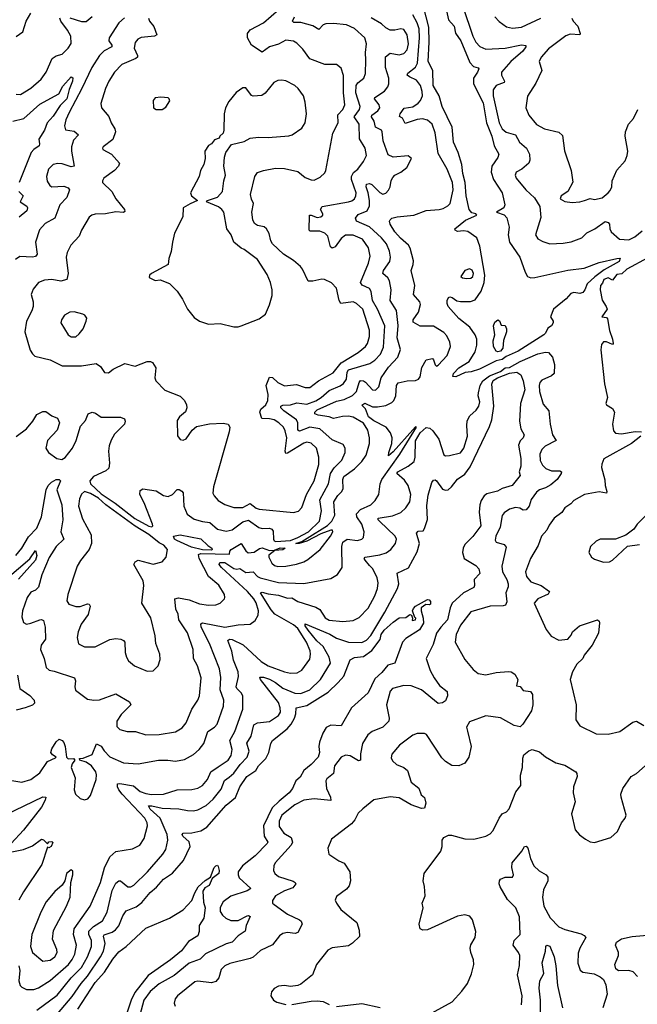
# Model space of a CAD drawing. Extents: x 1550320 to 1685906, y 509093 to 640511.
# Tile 24 of 256: x 1568979 to 1573121, y 537648 to 544246. Entities that reach past the tile are written whole.
import ezdxf

# ---------------------------------------------------------------- set-up
doc = ezdxf.new("R2010")
doc.units = 0

msp = doc.modelspace()

# ---------------------------------------------------------------- linework, layer by layer
at = {"layer": '0CON20XD'}
for points in [[(1571905, 541853.3), (1571883.3, 541855), (1571888.6, 541875), (1571925, 541912.5), (1571993.8, 541956.2), (1572035, 542020), (1572044.6, 542065), (1572044.5, 542105), (1572035, 542134.2), (1571998.5, 542185), (1571925, 542244.5), (1571853.5, 542325), (1571845.6, 542345), (1571846.7, 542365), (1571855, 542384), (1571865, 542388.2), (1571879.2, 542385), (1571911.8, 542361.8), (1571935, 542357.2), (1572003.1, 542356.9), (1572035, 542369.1), (1572073.9, 542426.1), (1572094.5, 542485), (1572099.7, 542535), (1572065, 542728.6), (1572045, 542783.2), (1571985, 542826.3), (1571955, 542831.8), (1571915, 542825.6), (1571900.6, 542835), (1571898.6, 542845), (1571968.5, 542901.5), (1572046.2, 542935), (1572037.5, 542945), (1572011.3, 542951.3), (1571993.7, 542973.7), (1571974, 543065), (1571966.3, 543155), (1571951, 543215), (1571944.4, 543275), (1571919.8, 543355), (1571889.1, 543425), (1571878.9, 543525), (1571813.8, 543665), (1571792.7, 543735), (1571752.9, 543805), (1571750.5, 543905), (1571718.6, 543965), (1571726.6, 544095), (1571723.1, 544195), (1571688.1, 544335)], [(1571830.8, 544355), (1571855.6, 544245), (1571892.6, 544202.6), (1571902, 544155), (1571937.5, 544105), (1571998.4, 543958.4), (1572023.1, 543933.1), (1572054.2, 543924.2), (1572057.5, 543917.5), (1572050, 543895), (1572022.3, 543855), (1572022.5, 543815), (1572088.3, 543688.3), (1572110.2, 543555), (1572145, 543464.4), (1572161.4, 543401.4), (1572193.1, 543345), (1572185, 543322), (1572146.2, 543265), (1572141.2, 543225), (1572157.4, 543175), (1572214.2, 543085), (1572232.8, 543005), (1572225.2, 542984.8), (1572176.7, 542955), (1572228.1, 542938.1), (1572247.2, 542917.2), (1572261.8, 542855), (1572254.8, 542805), (1572264.7, 542755.3), (1572334.1, 542655), (1572368.6, 542555), (1572385, 542524), (1572407.1, 542517.1), (1572435, 542518.5), (1572655, 542567.3), (1572765, 542580), (1572865, 542619.6), (1572984, 542646), (1573007, 542647), (1572998.6, 542625), (1572899.7, 542570.3), (1572837, 542523), (1572784.6, 542475), (1572770, 542435), (1572755, 542416.7), (1572735, 542410.7), (1572695, 542417.8), (1572675, 542410.6), (1572644.6, 542375.4), (1572560, 542305), (1572540, 542255), (1572557.5, 542225), (1572557.5, 542215), (1572546.2, 542195), (1572522.1, 542177.9), (1572506, 542145), (1572493.8, 542135), (1572321.3, 542025), (1572241.4, 541988.6), (1572215, 541969.4), (1572175, 541959.5), (1572063.8, 541905), (1572006.5, 541886.5), (1571967.8, 541882.2), (1571905, 541853.3)], [(1571951.4, 544335), (1572019.3, 544135), (1572038.5, 544095), (1572066.3, 544066.3), (1572105, 544048.5), (1572235, 544054.4), (1572345, 544077.5), (1572374, 544074), (1572374.3, 544065), (1572353.9, 544035), (1572273.6, 543965), (1572210, 543895), (1572211.1, 543875), (1572230.9, 543835), (1572227.8, 543825), (1572175, 543804.5), (1572155.3, 543775), (1572155.7, 543735), (1572194.7, 543555), (1572214.1, 543514.1), (1572241.7, 543491.7), (1572304.3, 543475), (1572330.4, 543425), (1572377.8, 543385), (1572397.8, 543345), (1572400, 543305), (1572393.3, 543285), (1572346, 543245), (1572308.8, 543225), (1572301.4, 543205), (1572309.2, 543185), (1572374.4, 543105), (1572432.9, 543052.9), (1572466.7, 542995), (1572475, 542920), (1572439.2, 542805), (1572455, 542778), (1572488.9, 542758.9), (1572535, 542744.6), (1572625, 542747.9), (1572677, 542757), (1572750, 542785), (1572783.3, 542816.7), (1572836.2, 542843.8), (1572905, 542893.8), (1572925, 542886.7), (1572933.8, 542875), (1572936, 542845), (1572946.2, 542825), (1573002, 542775), (1573065, 542770), (1573105, 542790.5), (1573155, 542830)], [(1568955, 544133.8), (1569001.2, 544165), (1569024, 544235), (1569055, 544290)], [(1569842.5, 544255), (1569850.6, 544235), (1569879.6, 544199.6), (1569899.2, 544145), (1569883.4, 544136.6), (1569795, 544127.5), (1569772.9, 544115), (1569754, 544094), (1569748.1, 544055), (1569770.6, 544005), (1569769.2, 543995), (1569758.8, 543985), (1569665.6, 543945), (1569614.5, 543895), (1569576.7, 543835), (1569554.7, 543785.3), (1569523.3, 543685), (1569529.2, 543655), (1569576.4, 543596.4), (1569591.9, 543555), (1569618.2, 543515), (1569621.8, 543495), (1569605, 543444), (1569540, 543395), (1569533.8, 543385), (1569536.2, 543375), (1569595, 543344), (1569648, 543285), (1569642.9, 543265), (1569615.7, 543235), (1569544.2, 543185), (1569534.3, 543165), (1569535.8, 543155), (1569597.5, 543095), (1569624.2, 543045), (1569682.5, 542975), (1569685, 542960), (1569675, 542952.9), (1569625, 542957.5), (1569555, 542945.5), (1569485, 542942.9), (1569463.2, 542936.8), (1569445, 542923.3), (1569394.6, 542835.4), (1569378.9, 542795), (1569323.1, 542735), (1569296.9, 542685), (1569291.9, 542655), (1569305.4, 542545), (1569296, 542505), (1569255.4, 542494.6), (1569196.2, 542503.8), (1569145, 542500.5), (1569105.4, 542484.6), (1569070.8, 542439.2), (1569055.6, 542405), (1569069.4, 542355), (1569070, 542325), (1569061.8, 542295), (1569025.4, 542225), (1569014.5, 542154.5), (1569050.6, 542030.6), (1569065, 542006), (1569081.7, 541991.7), (1569185, 541965.6), (1569265, 541925.6), (1569395, 541927.3), (1569492, 541942), (1569521.7, 541921.7), (1569548.3, 541881.7), (1569575, 541880), (1569606.8, 541903.2), (1569685, 541941.9), (1569755, 541923.8), (1569835, 541956.2), (1569856.4, 541956.4), (1569869.3, 541949.3), (1569893, 541913), (1569886, 541845), (1569892.5, 541825), (1569953, 541763), (1570055, 541723.8), (1570084.4, 541694.4), (1570099.2, 541665), (1570101.4, 541645), (1570092.1, 541617.9), (1570050.8, 541585), (1570035, 541560), (1570037, 541457), (1570055, 541432.5), (1570075, 541427.5), (1570095, 541437.5), (1570136.7, 541495), (1570165, 541520), (1570252.1, 541537.9), (1570345, 541542.5), (1570376.7, 541535), (1570388, 541515), (1570384, 541485), (1570279.6, 541115), (1570275.8, 541074.2), (1570282.9, 541055), (1570310, 541025), (1570355, 540997.8), (1570415, 540977.5), (1570475, 540978), (1570525, 541004.7), (1570565, 540972.9), (1570585, 540966.9), (1570815, 540943.1), (1570848.3, 540951.7), (1570872.3, 540977.7), (1570902.6, 541065), (1570954.3, 541155), (1570985.7, 541265), (1570986.2, 541315), (1570969.3, 541375), (1570935, 541407.3), (1570905, 541413.9), (1570885, 541408.9), (1570775, 541340.5), (1570765, 541340), (1570760, 541355), (1570771.1, 541445), (1570760.7, 541490.7), (1570748.2, 541515), (1570718.1, 541545), (1570685, 541565.4), (1570655, 541572.1), (1570602.5, 541572.5), (1570589.4, 541615), (1570597.1, 541635), (1570630.9, 541665), (1570643.8, 541695), (1570645.5, 541735), (1570632.5, 541795), (1570655, 541851.2), (1570675, 541848.8), (1570711.4, 541815), (1570755, 541791.5), (1570835, 541801.2), (1570895, 541780.9), (1570925, 541782.2), (1570984.5, 541825.5), (1571081.6, 541878.4), (1571135, 541947.4), (1571248.9, 542015), (1571298.2, 542055), (1571312.2, 542075), (1571326.2, 542123.8), (1571324.7, 542165), (1571281.5, 542305), (1571237.5, 542345), (1571215.2, 542355.2), (1571132.9, 542345), (1571121.3, 542365), (1571105, 542447.5), (1571071.5, 542481.5), (1571024.6, 542504.6), (1571005, 542507.5), (1570945, 542493.6), (1570914.2, 542494.2), (1570875.8, 542575), (1570862.1, 542592.1), (1570815, 542632.9), (1570748.6, 542675), (1570674.3, 542745), (1570663.7, 542763.7), (1570653.4, 542813.4), (1570635.3, 542845.3), (1570618.2, 542858.2), (1570575, 542867.5), (1570555, 542880), (1570542.7, 542905), (1570535.5, 542955), (1570546.9, 543015), (1570533.4, 543043.4), (1570528.2, 543075), (1570555.6, 543195), (1570575, 543221.4), (1570615, 543236.2), (1570695, 543250.8), (1570755, 543248.6), (1570845, 543229.2), (1570895, 543187.8), (1570935, 543173.1), (1570955, 543171.4), (1570995, 543190), (1571025, 543220), (1571031.9, 543235), (1571065.4, 543415), (1571080.5, 543485), (1571116.4, 543555), (1571112.4, 543607.6), (1571146.8, 543645), (1571160.7, 543675), (1571150, 543755), (1571151.7, 543871.7), (1571135, 543920), (1571105, 543946.2), (1571025, 543945.6), (1570925, 543982.5), (1570878.8, 544048.8), (1570838.1, 544088.1), (1570815, 544101.5), (1570765, 544108.5), (1570715, 544082.1), (1570655, 544064.6), (1570605, 544029.1), (1570535, 544075.5), (1570506.9, 544125), (1570507.3, 544152.7), (1570525, 544178.9), (1570615, 544225.4), (1570717.1, 544315)], [(1570565, 540337.3), (1570550, 540365), (1570506.9, 540415), (1570332, 540575), (1570317.8, 540595), (1570321.3, 540608.7), (1570355, 540607.4), (1570415, 540568.6), (1570435, 540563.8), (1570455, 540567.7), (1570495, 540541.8), (1570546, 540546), (1570574.5, 540515), (1570592.9, 540505), (1570715, 540473.8), (1570885, 540468.7), (1571065, 540501.9), (1571110.9, 540529.1), (1571143.1, 540575), (1571138.8, 540715), (1571147.2, 540745), (1571175, 540764.2), (1571245, 540756.5), (1571273.8, 540765), (1571284.5, 540775.5), (1571290, 540815), (1571274.8, 540864.8), (1571240.2, 540915), (1571237.8, 540935), (1571265, 540963.7), (1571334.1, 540995.9), (1571364.4, 541025), (1571387.1, 541065), (1571396.5, 541135), (1571407.6, 541165), (1571529.6, 541335), (1571641.2, 541515), (1571635, 541516.7), (1571615, 541496.8), (1571485, 541350), (1571453.8, 541323.8), (1571454.5, 541345), (1571475.5, 541405), (1571476.4, 541445), (1571466.5, 541476.5), (1571436.9, 541515), (1571355, 541556.9), (1571318.3, 541585), (1571298.3, 541638.3), (1571273, 541663), (1571295, 541676.2), (1571345, 541652.2), (1571378.3, 541651.7), (1571435, 541660.3), (1571475, 541681.5), (1571487.8, 541695), (1571502.9, 541725), (1571506.1, 541795), (1571517.9, 541812.1), (1571576.9, 541826.9), (1571635, 541829.2), (1571655, 541836.2), (1571665, 541853.3), (1571676.8, 541915), (1571704.5, 541965.5), (1571747.5, 541975), (1571755, 541967.5), (1571765, 541933.3), (1571775, 541924), (1571785, 541930), (1571847.3, 541995), (1571868.5, 542055), (1571864.6, 542085), (1571845, 542126.7), (1571825, 542149.5), (1571755, 542192.2), (1571665, 542191.6), (1571619.3, 542219.3), (1571617.9, 542235), (1571653.3, 542285), (1571667.6, 542337.6), (1571663.5, 542355), (1571620.9, 542405), (1571629.6, 542465), (1571604.4, 542565), (1571618.6, 542605), (1571620.3, 542630.3), (1571599.2, 542715), (1571586.2, 542735), (1571532.4, 542782.4), (1571496.4, 542825), (1571464.3, 542875), (1571459.5, 542895), (1571463.5, 542905), (1571474.8, 542915.2), (1571512, 542925), (1571623.3, 542935), (1571705, 542967.9), (1571793.3, 542973.3), (1571819.4, 542980.6), (1571851.8, 542998.2), (1571866.2, 543015), (1571886.2, 543105), (1571881.6, 543155), (1571845.2, 543245.2), (1571785, 543348.8), (1571765, 543486.7), (1571744.7, 543544.7), (1571715, 543572.5), (1571681.2, 543581.2), (1571645, 543576.9), (1571565, 543550), (1571546.5, 543585), (1571527.3, 543597.3), (1571530.8, 543615), (1571557.4, 543652.6), (1571615, 543662.2), (1571652.5, 543687.5), (1571667.8, 543705), (1571680.3, 543735), (1571679.7, 543765), (1571667.6, 543805), (1571641.4, 543841.4), (1571592.6, 543862.6), (1571578.8, 543875), (1571581.9, 543888.1), (1571635, 543928.2), (1571647.8, 543955), (1571661.6, 544125), (1571657.4, 544185), (1571645.2, 544225), (1571615, 544277.8)], [(1569682.1, 544257.9), (1569645.2, 544224.8), (1569579.7, 544125), (1569578, 544105), (1569597.7, 544075), (1569596.5, 544065), (1569545, 544036.7), (1569515, 544006.7), (1569464.2, 543925), (1569395.9, 543784.1), (1569311.8, 543625), (1569290, 543575), (1569280.5, 543535), (1569286.8, 543506.8), (1569345, 543499.7), (1569372.9, 543475), (1569340.9, 543439.1), (1569326.2, 543395), (1569326.2, 543365), (1569346, 543265), (1569325, 543260), (1569265, 543280.5), (1569235, 543282.5), (1569205, 543275.8), (1569172.9, 543245), (1569159.4, 543195), (1569163.1, 543163.1), (1569181.2, 543135), (1569195, 543126), (1569275, 543130), (1569305, 543119.2), (1569314, 543105), (1569295.7, 543055), (1569248.5, 543005), (1569216.2, 542915), (1569149.3, 542880.7), (1569112.2, 542837.8), (1569085.3, 542754.7), (1569095.8, 542674.2), (1569085, 542659.3), (1569064.8, 542654.8), (1568980.2, 542659.8), (1568950.4, 542639.6)], [(1568955, 543746.7), (1568985, 543743.8), (1569055, 543786.9), (1569122.7, 543847.3), (1569156.9, 543895), (1569197.8, 543985), (1569225, 544003.5), (1569265, 544014.2), (1569305, 544055.7), (1569323.8, 544086.2), (1569322.9, 544135), (1569300.9, 544175), (1569255.8, 544235), (1569249.6, 544255)], [(1568956.7, 541453.3), (1569025, 541503.3), (1569068.5, 541555), (1569095, 541600), (1569135, 541621.4), (1569155, 541620), (1569195, 541592), (1569233.3, 541575), (1569246, 541545), (1569232, 541495), (1569165.8, 541425), (1569155.6, 541375), (1569173.8, 541345), (1569228.5, 541305), (1569262, 541298), (1569285, 541312.9), (1569334.4, 541375), (1569358.2, 541425), (1569387.5, 541522.5), (1569420.9, 541559.1), (1569439.4, 541605), (1569466.3, 541616.3), (1569488.6, 541608.6), (1569525, 541582.9), (1569655, 541583.3), (1569681.4, 541571.4), (1569686, 541555), (1569682, 541535), (1569615, 541467.8), (1569592.3, 541427.7), (1569580.4, 541389.6), (1569574.5, 541354.5), (1569582, 541275), (1569578.3, 541241.7), (1569557.4, 541222.6), (1569475, 541183.8), (1569450.7, 541155), (1569455.3, 541135), (1569525, 541067.6), (1569619.5, 541005), (1569752.7, 540902.7), (1569845, 540852.9), (1569865, 540848.2), (1569873.2, 540855), (1569871.1, 540865), (1569815, 541007.5), (1569785.6, 541065), (1569788.2, 541091.8), (1569805, 541101.1), (1569895, 541088.4), (1569945, 541058.2), (1569975, 541051.5), (1570005, 541063.8), (1570035, 541097.3), (1570048.3, 541098.3), (1570067.5, 541087.5), (1570075.6, 541075), (1570080, 540985), (1570103.4, 540933.4), (1570149.5, 540899.5), (1570206.2, 540883.8), (1570255, 540876.7), (1570305, 540831.3), (1570365, 540817.5), (1570405, 540828), (1570475, 540880.5), (1570515, 540892.9), (1570582.4, 540842.4), (1570605, 540836.9), (1570655, 540837.8), (1570671.5, 540831.5), (1570678.3, 540818.3), (1570680.9, 540765), (1570685, 540754.6), (1570698.2, 540748.2), (1570795, 540755.9), (1570845, 540775.6), (1570916.2, 540815), (1570990.5, 540885), (1571002.5, 540955), (1570992, 541028), (1571050.3, 541135), (1571063.8, 541205), (1571088.1, 541241.9), (1571139.4, 541295), (1571162, 541345), (1571161.2, 541375), (1571149.5, 541399.5), (1571075, 541431.2), (1570991.9, 541505), (1570925, 541515.9), (1570855, 541488.1), (1570845.8, 541495.8), (1570845.2, 541545), (1570836, 541565), (1570751.6, 541625), (1570731.2, 541645), (1570730.5, 541655), (1570745, 541662.2), (1570795, 541664.4), (1570838.6, 541678.6), (1570905, 541670.4), (1570965, 541692), (1571001.8, 541715), (1571055, 541761.2), (1571128.6, 541791.4), (1571151.9, 541808.1), (1571171.9, 541838.1), (1571176.3, 541885), (1571185, 541900.5), (1571328.6, 541941.4), (1571361.2, 541965), (1571398.2, 542005), (1571418.7, 542051.3), (1571428.2, 542195), (1571379.5, 542305), (1571345.8, 542365), (1571337.5, 542425), (1571324.6, 542444.6), (1571277, 542467), (1571265.6, 542485), (1571318.5, 542615), (1571329.4, 542660.6), (1571317.9, 542717.9), (1571279.4, 542775), (1571215, 542802.7), (1571165, 542802.1), (1571135, 542780), (1571095, 542723.5), (1571075, 542714.2), (1571063.1, 542723.1), (1571045, 542794.3), (1571026.4, 542815), (1570992.3, 542827.7), (1570928.5, 542828.5), (1570920, 542835), (1570922.5, 542935), (1570935, 542936.2), (1570975, 542921.2), (1570999.2, 542925), (1571011.4, 542935), (1571012.9, 542945), (1570996, 542975), (1571008.8, 542995), (1571185, 543025.9), (1571207.7, 543032.3), (1571224.4, 543045), (1571234.5, 543065), (1571235.4, 543084.6), (1571205.8, 543175), (1571204.7, 543195), (1571219.1, 543220.8), (1571246.4, 543245), (1571284.4, 543295), (1571305.6, 543335), (1571297.3, 543385), (1571258.4, 543448.4), (1571256.4, 543545), (1571223.2, 543595), (1571257.7, 543645), (1571263.8, 543665), (1571234.8, 543755), (1571236.8, 543805), (1571246.4, 543823.6), (1571288.5, 543855), (1571297.7, 543885), (1571301.8, 543975), (1571297.5, 544025), (1571305.4, 544085), (1571293.6, 544125), (1571225, 544186.2), (1571171.9, 544211.9), (1571085, 544219.7), (1571032, 544218), (1571015, 544211.5), (1570985, 544180), (1570945, 544205.3), (1570865, 544226.9), (1570818, 544228), (1570810, 544235), (1570823.5, 544265)], [(1569209.8, 539879.8), (1569346.5, 539836.5), (1569354.4, 539815), (1569349.2, 539775), (1569353.3, 539753.3), (1569435, 539693.3), (1569476.4, 539686.4), (1569515, 539688), (1569625, 539729.4), (1569716, 539675), (1569724, 539655), (1569659.1, 539590.9), (1569630.5, 539545), (1569630.3, 539510.3), (1569650.3, 539490.3), (1569700, 539475), (1569755.5, 539475.5), (1569825, 539454.4), (1569914.5, 539455.5), (1570025, 539473.5), (1570068.9, 539501.1), (1570095.6, 539535), (1570133.3, 539625), (1570174.7, 539685.3), (1570185.3, 539714.7), (1570197.5, 539835), (1570171.5, 539915), (1570146, 539965), (1570142.8, 540025), (1570105, 540138), (1570047.5, 540225), (1570042.4, 540262.4), (1570026.9, 540295), (1570020, 540365), (1570045, 540370.7), (1570115, 540358.8), (1570185, 540331.9), (1570245, 540321.9), (1570295, 540324.4), (1570325, 540337.1), (1570352, 540365), (1570356.2, 540375), (1570352, 540395), (1570315, 540457.1), (1570245, 540515.8), (1570183.2, 540635), (1570178.2, 540661.8), (1570195, 540669.7), (1570386.4, 540663.6), (1570388, 540685), (1570397.5, 540695), (1570465, 540735.4), (1570495, 540686.9), (1570512.6, 540672.6), (1570552.2, 540677.8), (1570588.4, 540701.6), (1570605, 540706.7), (1570655, 540688.8), (1570688.3, 540691.7), (1570727.3, 540707.3), (1570759.2, 540705), (1570745, 540694.1), (1570690.5, 540689.5), (1570651.3, 540658.7), (1570650, 540645), (1570671.1, 540605), (1570688.9, 540588.9), (1570710.7, 540580.7), (1570765, 540583.1), (1570835, 540597.1), (1570885, 540612.5), (1570912.1, 540627.9), (1570995, 540696.5), (1571063.2, 540785), (1571078.5, 540815), (1571077.5, 540825), (1571065, 540825.8), (1570999, 540801), (1570905, 540751.6), (1570854.8, 540734.8), (1570831.1, 540735), (1570870.9, 540749.1), (1570908, 540772), (1571043.2, 540856.8), (1571073.3, 540885), (1571093.1, 540925), (1571087.1, 541015), (1571112.1, 541057.9), (1571137.6, 541082.4), (1571148.2, 541101.8), (1571146.9, 541165), (1571152.7, 541185), (1571224.8, 541235.2), (1571273.8, 541286.2), (1571302.9, 541327.1), (1571324.7, 541405), (1571324.7, 541445), (1571315.3, 541495), (1571285, 541541.2), (1571215, 541582.4), (1571185, 541589.1), (1571145, 541587.3), (1571085, 541572.4), (1571055, 541585.5), (1570981.9, 541595), (1570959.4, 541605), (1570958.2, 541615), (1570975, 541631), (1571105, 541690), (1571155, 541700.7), (1571212.2, 541727.8), (1571237.9, 541755), (1571255.7, 541814.3), (1571265, 541827.5), (1571285, 541825.9), (1571297.5, 541817.5), (1571345, 541764.5), (1571365, 541763.6), (1571388.2, 541785), (1571403.2, 541845), (1571453, 541917), (1571516.2, 541985), (1571532.5, 542035), (1571510.6, 542115), (1571517.2, 542197.2), (1571506.7, 542296.7), (1571464.6, 542365), (1571469.6, 542435), (1571459.3, 542495), (1571447.5, 542515), (1571414.7, 542545), (1571419.5, 542565), (1571462.8, 542625), (1571465.3, 542655), (1571458.6, 542695), (1571438.9, 542745), (1571405.3, 542785), (1571325, 542858.4), (1571238.5, 542895), (1571231.1, 542915), (1571249.7, 542940.3), (1571310, 542965), (1571325, 542999.2), (1571325.8, 543034.2), (1571317.5, 543085), (1571303.3, 543125), (1571305.7, 543144.3), (1571325, 543149), (1571341.7, 543141.7), (1571395, 543087.3), (1571415, 543076.4), (1571435, 543084.5), (1571452.5, 543102.5), (1571464.7, 543125), (1571471.2, 543168.8), (1571480.9, 543189.1), (1571495, 543203.8), (1571535, 543223.5), (1571576.7, 543255), (1571607.5, 543315), (1571585, 543332.5), (1571485, 543325.5), (1571450, 543340), (1571417.1, 543435), (1571411.2, 543495), (1571405, 543506.7), (1571365.3, 543525.3), (1571355.7, 543565), (1571338.9, 543595), (1571340, 543605), (1571381.5, 543635), (1571393.8, 543655), (1571389.2, 543675), (1571358.9, 543715), (1571361.1, 543725), (1571425, 543766.9), (1571447.3, 543795), (1571454.6, 543815), (1571454.7, 543854.7), (1571433.5, 543925), (1571432.7, 543997.3), (1571465, 544020.9), (1571525, 544010), (1571555, 544018.8), (1571577.6, 544045), (1571586.8, 544085), (1571578, 544145), (1571555, 544180.6), (1571535, 544185.5), (1571495, 544175.5), (1571465, 544175.5), (1571435, 544191.5), (1571405, 544217.9), (1571337.7, 544257.7)], [(1569315, 544258.1), (1569395, 544234.1), (1569425.3, 544234.7), (1569465, 544266.2)], [(1572165.4, 544265.4), (1572195, 544232.9), (1572245, 544197.8), (1572285, 544189.6), (1572345, 544196.8), (1572475, 544255.4)], [(1572681.5, 544255), (1572690.6, 544235), (1572722.7, 544202.8), (1572737.3, 544152.7), (1572735.6, 544144.4), (1572671.7, 544148.3), (1572643, 544137), (1572525, 544050), (1572476.7, 543995), (1572462.9, 543965), (1572480.8, 543905), (1572440.1, 543819.9), (1572385, 543733.8), (1572374.4, 543655), (1572393.1, 543605), (1572445, 543544.3), (1572500, 543515), (1572595, 543493.3), (1572618.8, 543468.8), (1572633.2, 543366.8), (1572678.8, 543235), (1572687.9, 543157.9), (1572656.1, 543093.9), (1572610, 543065), (1572603.1, 543045), (1572635, 543028.4), (1572685, 543021.5), (1572735, 543025.6), (1572766.7, 543035), (1572805, 543047.3), (1572835, 543041.9), (1572885, 543052.9), (1572926.2, 543085), (1572938.3, 543101.7), (1572949.4, 543125), (1572952.5, 543165), (1572983.1, 543236.9), (1573039.8, 543300.2), (1573053.5, 543335), (1573058.2, 543365), (1573039.2, 543465), (1573043.1, 543495), (1573063.3, 543546.7), (1573096.3, 543583.7), (1573125, 543643.3)], [(1568934.7, 543565.3), (1569007.3, 543582.7), (1569115, 543680), (1569241.3, 543748.7), (1569269.9, 543800.1), (1569325, 543862), (1569335.4, 543855.4), (1569334.5, 543835), (1569311.4, 543778.6), (1569295, 543715.5), (1569250.1, 543669.9), (1569205, 543600.3), (1569164.8, 543555.2), (1569145.3, 543505), (1569107.5, 543445), (1569113.3, 543415), (1569109.5, 543400.5), (1569073.3, 543375), (1569056.2, 543355), (1568975, 543155.7)], [(1570445, 542187.5), (1570465, 542194), (1570585, 542242), (1570627.3, 542272.7), (1570654, 542335), (1570671.7, 542398.3), (1570673.6, 542435), (1570662.5, 542485), (1570638.3, 542538.3), (1570575, 542638.6), (1570485, 542706), (1570465, 542713.8), (1570415.6, 542755.6), (1570397.1, 542805), (1570368.9, 542845), (1570347.5, 542955), (1570335.6, 542975), (1570311.7, 542991.7), (1570233.3, 543025), (1570240, 543035), (1570305, 543056.4), (1570340, 543095), (1570348, 543165), (1570360, 543205), (1570348.8, 543265), (1570353.3, 543325), (1570362.5, 543355), (1570400.7, 543409.3), (1570485, 543428.8), (1570525, 543452), (1570580.8, 543459.2), (1570645, 543455.8), (1570785, 543468.1), (1570806.4, 543473.6), (1570870.7, 543519.3), (1570892.9, 543555), (1570902.2, 543615), (1570893.4, 543693.4), (1570882.5, 543735), (1570848, 543785), (1570825, 543804), (1570765, 543836), (1570735, 543840.8), (1570711.7, 543838.3), (1570684.5, 543825.5), (1570625, 543753.8), (1570602.3, 543737.7), (1570545, 543733.8), (1570535, 543738.8), (1570495, 543788.8), (1570475, 543788.8), (1570432, 543758), (1570382.4, 543697.6), (1570360.6, 543655), (1570350.6, 543615), (1570348.8, 543505), (1570343.6, 543486.4), (1570322.5, 543465), (1570318.3, 543451.7), (1570285, 543440), (1570266.4, 543413.6), (1570245, 543402.5), (1570221.2, 543365), (1570222.5, 543315), (1570214.1, 543275.9), (1570192, 543235), (1570183.9, 543196.1), (1570125.8, 543085), (1570132, 543065), (1570172.5, 543035), (1570122.5, 543012.5), (1570075.8, 542985), (1570074, 542925), (1570018.5, 542815), (1570003.5, 542755), (1569996.4, 542693.6), (1569980, 542645), (1569976, 542605), (1569862.5, 542545), (1569850, 542535), (1569848.3, 542518.3), (1569888.3, 542498.3), (1569921.7, 542501.7), (1569985, 542477.5), (1570035, 542426.7), (1570072.1, 542372.1), (1570105, 542306.2), (1570150.3, 542250.3), (1570185, 542226.2), (1570245, 542206.7), (1570325, 542209.2), (1570415, 542188), (1570445, 542187.5)], [(1569895, 543643.3), (1569935, 543643.8), (1569960.7, 543659.3), (1569987, 543703), (1569982.5, 543715), (1569975, 543722.5), (1569925, 543727.5), (1569888, 543722), (1569874, 543705), (1569875.9, 543655.9), (1569895, 543643.3)], [(1568973.9, 543095), (1569003.1, 543065), (1568983.8, 543025), (1569027, 542997), (1569031.5, 542985), (1569027.9, 542965), (1568977.1, 542922.9)], [(1573191, 542649), (1573050.8, 542575), (1573017.6, 542542.4), (1572985, 542537.9), (1572955, 542500.8), (1572925, 542515.8), (1572897.5, 542505), (1572888.6, 542481.4), (1572874.2, 542465), (1572871.9, 542435), (1572885, 542366), (1572912.9, 542325), (1572919.6, 542305), (1572884.3, 542254.3), (1572915, 542249.3), (1572922.3, 542242.3), (1572934, 542164), (1572955.5, 542104.5), (1572958.8, 542075), (1572955, 542070), (1572915, 542087.5), (1572895, 542088), (1572880.2, 542069.8), (1572876.5, 542033.5), (1572900.4, 541805), (1572922, 541715), (1572909.2, 541675), (1572914.4, 541665), (1572955, 541639.7), (1572967.7, 541615), (1572954.9, 541535), (1572960.8, 541490.8), (1572975.3, 541475.3), (1573015, 541469.6), (1573107.3, 541487.3), (1573150, 541485)], [(1571975, 542510.8), (1572005, 542514.3), (1572017.8, 542525), (1572022.2, 542545), (1572015, 542567.5), (1571995, 542575.8), (1571964.4, 542565.6), (1571937.5, 542525), (1571950, 542515), (1571975, 542510.8)], [(1569325, 542120), (1569355, 542121.8), (1569379.5, 542140.5), (1569404.5, 542175), (1569426.2, 542225), (1569428.8, 542245), (1569416.2, 542265), (1569402.1, 542272.1), (1569345, 542287.3), (1569315, 542286.9), (1569280, 542265), (1569260, 542235), (1569256, 542215), (1569303.9, 542133.9), (1569325, 542120)], [(1572185, 542019.2), (1572174.8, 542024.8), (1572157.5, 542055), (1572155.5, 542095), (1572165.7, 542135), (1572156.2, 542195), (1572165, 542220), (1572185, 542235.7), (1572197.7, 542227.7), (1572208.3, 542198.3), (1572235, 542195.6), (1572245.2, 542175), (1572244.1, 542155), (1572223, 542097), (1572219.3, 542045), (1572205, 542023.8), (1572185, 542019.2)], [(1570310.5, 539239.5), (1570377.1, 539285), (1570398.2, 539315), (1570403.8, 539355), (1570388.1, 539415), (1570422.9, 539475), (1570476.6, 539626.6), (1570476.7, 539715), (1570465.6, 539735), (1570435, 539763.6), (1570431.8, 539775), (1570447.2, 539845), (1570445.3, 539875), (1570413.3, 539955), (1570401.9, 540015), (1570375, 540086), (1570386.2, 540093.8), (1570405, 540093.4), (1570477.5, 540057.5), (1570599.2, 539945), (1570645, 539916.4), (1570755, 539875.9), (1570795, 539867.6), (1570841.1, 539868.9), (1570872.7, 539887.3), (1570925, 539960.8), (1570930.5, 539995), (1570927.4, 540017.4), (1570903.1, 540075), (1570845, 540165.3), (1570815, 540191.9), (1570691.4, 540261.4), (1570665, 540290.7), (1570595, 540406.2), (1570605, 540409.2), (1570645, 540397.5), (1570715, 540390.2), (1570775, 540369.1), (1570805, 540371.6), (1570845, 540347.3), (1570965, 540309.6), (1570993.3, 540293.3), (1571028.3, 540238.3), (1571055, 540222.9), (1571147.2, 540212.8), (1571215, 540220.6), (1571255, 540240), (1571317.2, 540302.8), (1571362, 540385), (1571379.1, 540435), (1571382.5, 540472.5), (1571376.9, 540505), (1571346.7, 540565), (1571325, 540589.3), (1571295.5, 540625), (1571290.6, 540635), (1571295.5, 540644.5), (1571395, 540660.3), (1571436.7, 540673.3), (1571469.4, 540695), (1571498.9, 540735), (1571505.5, 540765), (1571496.9, 540785), (1571392.5, 540885), (1571383.5, 540895), (1571384, 540905), (1571478.8, 540921.2), (1571535, 540943.6), (1571570, 540975), (1571595.4, 541015), (1571601.8, 541065), (1571583.6, 541123.6), (1571559.5, 541159.5), (1571509.1, 541205), (1571514.6, 541215), (1571585, 541254.3), (1571624.2, 541285.8), (1571631.4, 541315), (1571633.8, 541423.8), (1571665, 541478.4), (1571705, 541513.8), (1571729.2, 541509.2), (1571750.6, 541490.6), (1571791.1, 541435), (1571825, 541330), (1571835, 541322.5), (1571862.5, 541325), (1571935, 541343.1), (1571958.8, 541375), (1571983.6, 541455), (1571977.3, 541525), (1571981.3, 541558.7), (1571998, 541592), (1572041.2, 541628.8), (1572057.9, 541655), (1572065.3, 541685), (1572054.7, 541724.7), (1572056.6, 541745), (1572067.9, 541795), (1572084.8, 541825), (1572131.2, 541858.8), (1572205, 541888.1), (1572235, 541913), (1572265, 541915.5), (1572335, 541954.5), (1572455, 542005.9), (1572505, 542018.1), (1572526.2, 542016.2), (1572551.9, 541985), (1572567.1, 541935), (1572564.4, 541875), (1572545, 541858.5), (1572480.2, 541829.8), (1572468.1, 541815), (1572462.9, 541795), (1572464.6, 541755), (1572490.2, 541670.2), (1572527.1, 541625), (1572537.3, 541535), (1572552.1, 541465), (1572576.9, 541425), (1572502.6, 541387.4), (1572480, 541365), (1572468.2, 541335), (1572470.9, 541290.9), (1572485, 541260.8), (1572508.3, 541238.3), (1572545, 541222.1), (1572601.7, 541221.7), (1572612, 541215), (1572610.6, 541205), (1572582.9, 541165), (1572541.7, 541128.3), (1572505, 541107.8), (1572465, 541096.1), (1572445, 541080.6), (1572408.7, 541031.3), (1572395.3, 540985), (1572375, 540961.8), (1572355, 540958.1), (1572333.7, 540973.7), (1572305, 540977.8), (1572264.6, 540965.4), (1572227.9, 540942.1), (1572215.8, 540924.2), (1572201.5, 540845), (1572171.8, 540785), (1572168.6, 540758.6), (1572175, 540744), (1572228.1, 540728.1), (1572241.5, 540711.5), (1572212, 540585), (1572217.8, 540545), (1572246.5, 540495), (1572254.7, 540465), (1572254.6, 540445.4), (1572240, 540405), (1572245.5, 540345), (1572237.6, 540322.4), (1572222.7, 540317.3), (1572135, 540315.6), (1572005, 540277.8), (1571935, 540188), (1571907.1, 540125), (1571899.2, 540075), (1571965, 539958.8), (1572021.3, 539891.3), (1572053.3, 539865), (1572105, 539855.8), (1572175, 539870.8), (1572257.1, 539877.1), (1572275.8, 539875.8), (1572299.5, 539859.5), (1572320, 539825), (1572311.7, 539781.7), (1572335, 539777.5), (1572355, 539750), (1572405, 539743.3), (1572418, 539725), (1572420, 539655), (1572411.4, 539615), (1572354.1, 539525.9), (1572335, 539507.5), (1572295, 539516.2), (1572205, 539568.5), (1572105, 539580.5), (1571995, 539540), (1571976, 539505), (1571982.3, 539477.7), (1572006.7, 539375), (1571991.4, 539305), (1571965.5, 539264.5), (1571925, 539246), (1571877.7, 539247.7), (1571834.3, 539274.3), (1571809.7, 539299.7), (1571706.7, 539455), (1571695, 539463.3), (1571645, 539462.5), (1571615, 539450.8), (1571527.5, 539385), (1571474.3, 539325), (1571470.5, 539300.5), (1571479.7, 539279.7), (1571506.7, 539255), (1571555, 539234.2), (1571580, 539215), (1571605, 539136.7), (1571655.6, 539095.6), (1571672, 539052), (1571694.1, 539034.1), (1571702.9, 538995), (1571695, 538963.3), (1571675, 538960.8), (1571605, 538984.4), (1571525, 539030.9), (1571465, 539038.5), (1571355, 539018.1), (1571281.1, 538958.9), (1571250.2, 538929.8), (1571227.8, 538885), (1571205, 538856.9), (1571071.2, 538755), (1571046.7, 538695), (1571052.5, 538655), (1571119.3, 538609.3), (1571155, 538593.8), (1571192.5, 538535), (1571198, 538475), (1571188.9, 538441.1), (1571170.3, 538419.7), (1571105, 538370), (1571096.2, 538345), (1571103.8, 538325), (1571133.7, 538283.7), (1571240, 538195), (1571256.9, 538145), (1571257.4, 538102.6), (1571212.5, 538057.5), (1571185, 538039.5), (1571075, 538026), (1571045, 538010), (1570970, 537915), (1570942.5, 537845), (1570865, 537783.3), (1570845, 537773.8), (1570795, 537766.7), (1570755, 537773.3), (1570715, 537768.8), (1570685.9, 537754.1), (1570667.7, 537732.3), (1570663.3, 537705), (1570682.5, 537675), (1570705, 537661.2), (1570765, 537647.1)], [(1569095, 537608.9), (1569231.6, 537708.4), (1569323.7, 537825), (1569393.8, 537895), (1569434.3, 537965), (1569460.3, 538035), (1569460.2, 538075), (1569443.8, 538115), (1569442.5, 538137.5), (1569475, 538168.2), (1569535, 538207.5), (1569565.3, 538265), (1569599.2, 538410.8), (1569625, 538460), (1569645, 538476.2), (1569655, 538476.2), (1569705, 538435.5), (1569725, 538436.2), (1569745, 538445.5), (1569836.9, 538535), (1569940, 538655), (1569959.2, 538685), (1569972.5, 538747.5), (1569969.2, 538785), (1569921.6, 538895), (1569854.8, 538955), (1569843.1, 538976.9), (1569865, 538978.7), (1569935, 538962.2), (1570047, 538957), (1570105, 538946.1), (1570145, 538944), (1570175, 538950.8), (1570230.8, 538979.2), (1570278, 539022), (1570329.8, 539090.2), (1570353, 539147), (1570385, 539169.7), (1570415, 539195.9), (1570458.4, 539255), (1570505.3, 539305), (1570518.2, 539345), (1570502.5, 539397.5), (1570531.8, 539445), (1570549.8, 539520.3), (1570575, 539533.8), (1570655, 539543.3), (1570715, 539583.3), (1570727.7, 539605), (1570726.7, 539635), (1570715, 539670), (1570594.4, 539825), (1570590.6, 539839.4), (1570615, 539840.6), (1570655, 539826), (1570695, 539804.8), (1570745, 539767.1), (1570825, 539733.9), (1570865, 539731.5), (1570925.6, 539755), (1570997.5, 539825), (1571062.9, 539935), (1571055.4, 539975), (1571015.2, 540045), (1570973.1, 540083.1), (1570913.5, 540155), (1570894.3, 540185), (1570895, 540197.8), (1571058.3, 540128.3), (1571105, 540102.2), (1571185, 540075.3), (1571275, 540073.2), (1571305, 540089.1), (1571335, 540119.7), (1571429.3, 540275), (1571513.8, 540435), (1571521.5, 540465), (1571512, 540538), (1571586.9, 540573.1), (1571645, 540679.2), (1571661.6, 540735), (1571640.9, 540805), (1571651.7, 540818.3), (1571685, 540820), (1571693.8, 540836.2), (1571713.3, 540896.7), (1571709.5, 540990.5), (1571719.5, 541060.5), (1571744.5, 541145), (1571755, 541160), (1571765, 541161.9), (1571775, 541155.5), (1571815, 541099.6), (1571835, 541093.1), (1571853.5, 541096.5), (1571875, 541114.6), (1571915, 541167.2), (1571965, 541201.5), (1572000, 541250), (1572130.5, 541519.5), (1572145.2, 541564.8), (1572159.3, 541655), (1572146.6, 541803.4), (1572155, 541827.8), (1572183.4, 541845), (1572265, 541877.2), (1572314.3, 541884.3), (1572339.4, 541865), (1572355.9, 541825), (1572367.6, 541765), (1572338.3, 541675), (1572332.1, 541555), (1572341.3, 541505), (1572361.8, 541465), (1572356.7, 541445), (1572335.8, 541424.2), (1572324.7, 541395), (1572340, 541305), (1572339.6, 541255), (1572329.6, 541215), (1572335, 541192.5), (1572281.5, 541125), (1572215.2, 541104.8), (1572183.3, 541086.7), (1572112.4, 541067.6), (1572095, 541054.7), (1572073.7, 541025), (1572064.3, 540995.7), (1572059.8, 540945), (1572071.2, 540855), (1572017.8, 540782.2), (1571965, 540728.2), (1571953.1, 540705), (1571948, 540675), (1571960, 540635), (1572038.5, 540588.5), (1572059.4, 540565), (1572065.7, 540535), (1572027.3, 540495), (1572030.4, 540455), (1572025, 540441.1), (1571955, 540405.3), (1571880.6, 540335), (1571866.2, 540305), (1571848.8, 540225), (1571802.7, 540175), (1571775.3, 540135), (1571751.9, 540058.1), (1571704.5, 539965), (1571731.8, 539885), (1571759.2, 539835), (1571795, 539784.6), (1571847.3, 539745), (1571847.5, 539715), (1571835, 539681.5), (1571815, 539667.5), (1571785, 539662.9), (1571675, 539755.8), (1571605, 539781.9), (1571555.6, 539784.4), (1571480, 539765), (1571465, 539746.7), (1571438.5, 539655), (1571456.4, 539565), (1571454.4, 539545), (1571415.8, 539505), (1571344, 539475), (1571315, 539454.2), (1571279.1, 539395), (1571265.4, 539325.4), (1571265.6, 539284.4), (1571250.7, 539279.3)], [(1573144, 541455), (1573082.9, 541405), (1572897.7, 541302.3), (1572883, 541267), (1572880.6, 541245), (1572902.6, 541162.6), (1572905.4, 541125), (1572917.5, 541085), (1572915, 541073.8), (1572865, 541081.1), (1572767.5, 541065), (1572695, 541024.3), (1572675, 541001.9), (1572635, 540974.2), (1572615, 540943.1), (1572562.9, 540905), (1572530.7, 540859.3), (1572515.5, 540824.5), (1572478.6, 540785), (1572457.5, 540722.5), (1572405.4, 540634.6), (1572371.1, 540545), (1572378.9, 540515), (1572408.1, 540478.1), (1572477.5, 540455), (1572532.5, 540415), (1572523.4, 540396.6), (1572455, 540365.7), (1572428.8, 540335), (1572510.5, 540160.5), (1572543.8, 540115), (1572595, 540087.5), (1572655, 540094.2), (1572678.3, 540121.7), (1572686.7, 540145), (1572733.3, 540185), (1572853.8, 540223.8), (1572866.1, 540216.1), (1572868.8, 540205), (1572861.2, 540135), (1572818.9, 540055), (1572765, 539988), (1572755.4, 539964.6), (1572715, 539928), (1572687.3, 539875), (1572671.4, 539825), (1572711.4, 539655), (1572708, 539555), (1572735, 539514.2), (1572845, 539459.4), (1572925, 539458.6), (1573004.4, 539475.6), (1573091.4, 539538.6), (1573115, 539545.6), (1573165, 539515.6)], [(1568953.9, 540655), (1568994.7, 540705), (1569039, 540781), (1569095, 540839.1), (1569125.3, 540915.3), (1569156.6, 541095), (1569171.3, 541125), (1569193.5, 541146.5), (1569225, 541165.2), (1569244.5, 541164.5), (1569253.1, 541155), (1569229.3, 541095), (1569263, 540995), (1569269.8, 540895), (1569256.2, 540815), (1569276.7, 540765), (1569223.5, 540715), (1569178, 540642), (1569127.5, 540525), (1569106.1, 540443.9), (1569086.2, 540423.8), (1569055, 540410), (1569030, 540375), (1568998.1, 540285), (1568992.9, 540245), (1569006, 540206), (1569025.8, 540195.8), (1569055, 540200.9), (1569115, 540224.7), (1569126.2, 540226.2), (1569138.8, 540218.8), (1569150, 540175), (1569152.9, 540095), (1569122.5, 540055), (1569120, 540025), (1569144.3, 539965), (1569157.5, 539905), (1569177.8, 539887.8), (1569209.8, 539879.8)], [(1569835, 539881.2), (1569875, 539883.3), (1569907.5, 539915), (1569920.7, 539959.3), (1569919.2, 539995), (1569891.5, 540065), (1569887.6, 540117.6), (1569858.3, 540238.3), (1569798.6, 540335), (1569811.1, 540455), (1569806.5, 540485), (1569746, 540595), (1569755, 540613.8), (1569775, 540624.2), (1569875, 540596.5), (1569935, 540612.5), (1569961.4, 540645), (1569971.1, 540695), (1569947.1, 540725), (1569915, 540740), (1569846.3, 540796.3), (1569755, 540852.2), (1569556.6, 540995), (1569509.1, 541039.1), (1569455, 541071), (1569415, 541085.3), (1569395, 541067.1), (1569380.4, 541035), (1569373.8, 540985), (1569401.4, 540901.4), (1569458.2, 540795), (1569461.8, 540735), (1569445.5, 540695), (1569387, 540623), (1569365.6, 540585), (1569302.1, 540395), (1569295, 540352.5), (1569309.8, 540329.8), (1569355, 540313.5), (1569385, 540313.6), (1569435, 540331.4), (1569445, 540330), (1569451.9, 540315), (1569439.5, 540260.5), (1569392.2, 540195), (1569370.8, 540145), (1569364.4, 540105), (1569375, 540064), (1569415, 540043.1), (1569485, 540042.9), (1569585, 540091.4), (1569625, 540098.9), (1569657.5, 540095), (1569676.8, 540086.8), (1569684.1, 540074.1), (1569687.1, 540005), (1569695.7, 539975), (1569709.1, 539949.1), (1569750, 539915), (1569835, 539881.2)], [(1573190, 540935), (1573120, 540865), (1573097.7, 540832.3), (1573045, 540791.2), (1572975, 540765.7), (1572872.5, 540765), (1572845, 540752), (1572808, 540715), (1572796, 540675), (1572813.8, 540645), (1572835, 540631.9), (1572895, 540611.4)], [(1570265, 540691.9), (1570205, 540692.9), (1570131.2, 540711.2), (1570032.3, 540755), (1570018.2, 540765), (1570010.6, 540785), (1570055, 540793.1), (1570195, 540766.6), (1570241.3, 540721.3), (1570269.2, 540705), (1570271.2, 540695), (1570265, 540691.9)], [(1572895, 540611.4), (1572935, 540612), (1572955.6, 540624.4), (1573055, 540717.5), (1573135, 540728.8)], [(1568895, 540503.8), (1569046.8, 540633.2), (1569085, 540688.8), (1569095.2, 540655.2), (1569085, 540623.6), (1568972.2, 540497.8)], [(1568927.7, 539147.7), (1568995, 539136.2), (1569055, 539153.3), (1569115, 539198.9), (1569165.7, 539274.3), (1569220, 539300), (1569223.8, 539305), (1569199.3, 539319.3), (1569188.2, 539335), (1569195, 539359.2), (1569225, 539406), (1569245, 539424.2), (1569265, 539415.7), (1569275, 539402.5), (1569285.5, 539375), (1569293, 539303), (1569305, 539292.5), (1569340, 539295), (1569350, 539285), (1569331.4, 539258.6), (1569324.2, 539235), (1569352, 539165), (1569345.8, 539085), (1569354.2, 539055), (1569385, 539026.2), (1569415, 539018.8), (1569437.5, 539025), (1569455, 539047.5), (1569492.9, 539155), (1569495.7, 539185), (1569490, 539205), (1569461.2, 539245), (1569425, 539270.8), (1569382.5, 539285), (1569380, 539295), (1569405, 539298), (1569465, 539322.5), (1569495, 539392.9), (1569525, 539377.2), (1569545.6, 539345.6), (1569585, 539307.3), (1569675.9, 539265.9), (1569775, 539258.6), (1569910, 539285), (1569973, 539283), (1570025, 539276.9), (1570085, 539288.5), (1570145, 539322.5), (1570183.8, 539356.2), (1570214.4, 539395), (1570241.2, 539475), (1570286.9, 539505), (1570303.6, 539525), (1570345.9, 539645), (1570347.8, 539685), (1570324.2, 539755), (1570328.5, 539838.5), (1570319.7, 539895), (1570253.1, 540065), (1570197.6, 540175), (1570195, 540198), (1570206.3, 540203.7), (1570355, 540176.2), (1570445, 540191.2), (1570525, 540195.5), (1570559.6, 540220.4), (1570578.7, 540255), (1570580, 540285), (1570565, 540337.3)], [(1569184.7, 537525), (1569330.5, 537699.5), (1569392.2, 537787.8), (1569434.4, 537835.6), (1569522.3, 537965), (1569540.9, 538005), (1569553.8, 538055), (1569542.1, 538105), (1569546.6, 538113.4), (1569599, 538131), (1569622.3, 538147.7), (1569645, 538174.4), (1569670.3, 538239.7), (1569694.4, 538275), (1569759.6, 538300.4), (1569799.5, 538330.5), (1569855, 538397.9), (1569896.9, 538433.1), (1569945, 538486.2), (1570004.3, 538525.7), (1570077.4, 538612.6), (1570123.8, 538705), (1570115, 538735.7), (1570073.9, 538775), (1570070, 538785), (1570075, 538794.2), (1570135, 538798), (1570195, 538811.3), (1570235, 538833.9), (1570365, 538981.8), (1570426.9, 539033.1), (1570456, 539105), (1570501.8, 539175), (1570562.9, 539215), (1570580.4, 539245), (1570629.1, 539295), (1570650, 539335), (1570663.5, 539395), (1570674, 539416), (1570774, 539495), (1570799.3, 539525), (1570821.6, 539565), (1570831.4, 539595), (1570834.4, 539635), (1570905, 539651), (1571049.3, 539740.7), (1571116.1, 539803.9), (1571152.3, 539847.7), (1571195, 539956), (1571225, 539971.1), (1571285, 539979.3), (1571340.8, 540019.2), (1571397.6, 540092.4), (1571403, 540125), (1571422.8, 540155), (1571485, 540208.3), (1571525, 540237.5), (1571569.2, 540240.8), (1571595, 540260), (1571606.2, 540256.2), (1571613.3, 540235), (1571610.7, 540220.7), (1571633.3, 540225), (1571635.8, 540235), (1571629.2, 540239.2), (1571613.9, 540283.9), (1571619.5, 540300.5), (1571633.3, 540316.7), (1571715, 540360), (1571725, 540358.9), (1571735, 540348), (1571735, 540328.8), (1571725.6, 540324.4), (1571702.1, 540327.9), (1571672.3, 540305), (1571671.1, 540285), (1571684.6, 540234.6), (1571687, 540203), (1571661.7, 540158.3), (1571570, 540100), (1571545.6, 540074.4), (1571495.7, 539934.3), (1571448.9, 539921.1), (1571408.7, 539871.3), (1571361.7, 539828.3), (1571316.2, 539735), (1571204.5, 539635.5), (1571135.5, 539514.5), (1571065, 539518.9), (1571035, 539503.9), (1571011.4, 539465), (1570989, 539405), (1570984.8, 539375), (1570990.7, 539335), (1570981.2, 539305), (1570935, 539255.3), (1570884.7, 539215.3), (1570859.6, 539170.4), (1570830.9, 539145), (1570809, 539095), (1570787.1, 539065), (1570719.5, 539009.5), (1570673.8, 538965), (1570614.5, 538845), (1570619.3, 538775), (1570642.7, 538735), (1570639.6, 538725), (1570558, 538642), (1570473.8, 538575), (1570445.4, 538535), (1570444.1, 538515), (1570452.3, 538495), (1570529.4, 538425), (1570505, 538408.7), (1570395, 538372.9), (1570344.8, 538335.2), (1570323.1, 538296.9), (1570325, 538270.8), (1570339.1, 538245), (1570360.9, 538225), (1570395, 538209.3), (1570445, 538210.4), (1570505, 538241.1), (1570515, 538242.9), (1570525, 538236.2), (1570498.2, 538175), (1570492.4, 538137.6), (1570445, 538107.1), (1570405, 538065.4), (1570365, 538052.5), (1570224.8, 537985.2), (1570189.1, 537950.9), (1570115, 537924.7), (1570015, 537841.9), (1569915.5, 537785), (1569855, 537733.8), (1569812.9, 537675), (1569785.3, 537575)], [(1568964, 539854), (1568980.8, 539765), (1569046.9, 539716.9), (1569075.7, 539685), (1569080, 539665), (1569065, 539652.9), (1569016.4, 539633.6), (1568955, 539618.8)], [(1571696.8, 537563.2), (1571880, 537665), (1571945, 537735.8), (1571982.8, 537787.2), (1572008.5, 537851.5), (1572024.5, 537915), (1572023.5, 537945), (1572004.3, 537995), (1572000.8, 538025), (1572004.4, 538045.6), (1572034.2, 538095), (1572037.5, 538135), (1572016, 538215), (1571998.3, 538238.3), (1571965, 538247.1), (1571915, 538239.4), (1571715, 538146), (1571683.9, 538143.9), (1571664.2, 538154.2), (1571659.2, 538185), (1571685.8, 538295), (1571677.5, 538325), (1571699.2, 538375), (1571693.6, 538436.4), (1571686.2, 538475), (1571692, 538525), (1571804.2, 538675), (1571812.5, 538705), (1571812.9, 538747.1), (1571824.4, 538765.6), (1571855, 538780.8), (1571875, 538781.4), (1571965, 538757.8), (1572025, 538754.5), (1572105.4, 538774.6), (1572135, 538790.6), (1572155, 538812.2), (1572195, 538895.8), (1572215, 538923.3), (1572245, 538937.5), (1572261.2, 538958.8), (1572307.6, 539072.4), (1572339.4, 539115), (1572337.3, 539182.7), (1572351.2, 539235), (1572353.4, 539296.6), (1572361.4, 539318.6), (1572393.4, 539346.6), (1572415.9, 539355.9), (1572465, 539338.8), (1572505, 539306), (1572575.6, 539265.6), (1572635, 539250), (1572710, 539205), (1572716.9, 539195), (1572717.8, 539175), (1572694.3, 539105.7), (1572691.4, 539065), (1572704.2, 539005), (1572680, 538925), (1572705, 538817.5), (1572732.6, 538782.6), (1572774.5, 538754.5), (1572805, 538737.5), (1572835, 538731.2), (1572943.9, 538766.1), (1572988, 538805), (1573015.8, 538864.2), (1573040, 538895), (1573045.7, 538915), (1573012, 539035), (1573011.2, 539055), (1573024, 539095), (1573079.2, 539175), (1573116.1, 539193.9), (1573175, 539246.9)], [(1571250.7, 539279.3), (1571195, 539312.2), (1571165, 539318.1), (1571136.4, 539303.6), (1571090.8, 539245), (1571083.1, 539195), (1571040.4, 539159.6), (1571032.9, 539145), (1571038, 539095), (1571064.6, 539035), (1571065.4, 539014.6), (1570955, 539024.6), (1570885, 539015.5), (1570825, 538984.7), (1570736.7, 538915), (1570720.4, 538875), (1570719.8, 538839.8), (1570751.5, 538795), (1570800, 538765), (1570809.1, 538735), (1570800.4, 538715), (1570693.1, 538595), (1570683.3, 538575), (1570681.4, 538545), (1570691.4, 538525), (1570714.2, 538505), (1570813.9, 538473.9), (1570827.8, 538465), (1570830.4, 538455), (1570811.2, 538428.8), (1570755, 538408.7), (1570695, 538375.5), (1570674.2, 538344.2), (1570675.8, 538325), (1570685, 538315.8), (1570775, 538251.3), (1570856.2, 538215), (1570866.2, 538205), (1570874, 538185), (1570845, 538128), (1570826.8, 538123.2), (1570775, 538130), (1570745, 538122.9), (1570722.8, 538107.2), (1570674, 538046), (1570595, 538009.1), (1570545, 537964.6), (1570524.5, 537954.5), (1570388.7, 537921.3), (1570354.2, 537905), (1570329.8, 537880.2), (1570315.6, 537825), (1570295, 537800.6), (1570265, 537790.9), (1570175, 537803.1), (1570155, 537798.1), (1570037.1, 537705), (1570021.9, 537685), (1570015.6, 537655), (1570022.9, 537635)], [(1568974.1, 537905), (1568981.2, 537875), (1568973.9, 537805), (1568983.8, 537775), (1568995, 537762.7), (1569025, 537748.2), (1569075, 537747.8), (1569105, 537757.3), (1569185, 537806.5), (1569305.9, 537915), (1569332.1, 537947.9), (1569348.9, 537985), (1569359.5, 538045), (1569340.9, 538115), (1569345.6, 538154.4), (1569451.2, 538305), (1569520.9, 538465), (1569547.3, 538562.7), (1569583.6, 538636.4), (1569625, 538671.1), (1569735, 538689.4), (1569784.2, 538715), (1569815, 538758.8), (1569836.2, 538845), (1569835.4, 538865), (1569819.3, 538895), (1569666.5, 539055), (1569644.7, 539085), (1569635.4, 539105), (1569636, 539125), (1569651.5, 539128.5), (1569741.7, 539111.7), (1569787.1, 539075), (1569825, 539059.7), (1569863.1, 539053.1), (1569943.8, 539056.2), (1570035, 539084.7), (1570135, 539086.8), (1570175, 539096.9), (1570205, 539114.5), (1570238.2, 539155), (1570262.5, 539205), (1570310.5, 539239.5)], [(1568885, 538917.6), (1569135, 539038.2), (1569155, 539036.7), (1569150, 539015), (1569125, 538968.9), (1569005, 538815.5), (1568921.4, 538725)], [(1568915, 538667.5), (1569005, 538684.6), (1569065, 538710.9), (1569125, 538754.4), (1569139.5, 538749.5), (1569165, 538722.5), (1569175, 538737.5), (1569195, 538740), (1569201.7, 538731.7), (1569190, 538705), (1569175, 538697.5), (1569165, 538700), (1569128.9, 538585), (1569005, 538401.4), (1568974.6, 538345)], [(1572345.7, 537645), (1572349.4, 537705), (1572317.1, 537845), (1572332, 537908), (1572332.7, 537975), (1572325, 537995.7), (1572288.6, 538045), (1572295.7, 538075), (1572336.7, 538115), (1572331.2, 538235), (1572306.9, 538295), (1572250.3, 538349.7), (1572201.5, 538435), (1572194.5, 538455), (1572197.1, 538475), (1572205, 538487.1), (1572235, 538500), (1572285, 538500), (1572290.8, 538515), (1572278.9, 538565), (1572281.1, 538595), (1572346.2, 538673.8), (1572364.6, 538705.4), (1572376.8, 538706.8), (1572387.1, 538695), (1572405.8, 538624.2), (1572427.1, 538575), (1572462.1, 538542.1), (1572510, 538515), (1572520.5, 538500.5), (1572522, 538475), (1572491.5, 538415), (1572484.6, 538365), (1572494.6, 538305), (1572537.9, 538227.9), (1572595, 538166.4), (1572635, 538148.8), (1572745, 538121.1), (1572765, 538109.4), (1572775.6, 538095), (1572735.8, 538025), (1572725, 537990), (1572723, 537923), (1572737.7, 537877.7), (1572755, 537863.8), (1572832.3, 537852.3), (1572872.7, 537832.7), (1572895, 537813.3), (1572910.5, 537779.5), (1572919.4, 537715), (1572890.5, 537625)], [(1569135, 537936), (1569185, 537943.3), (1569215.6, 537965), (1569230.6, 537995), (1569229.4, 538015), (1569200.5, 538085), (1569206.7, 538143.3), (1569293.5, 538305), (1569318.5, 538365), (1569323.3, 538465), (1569335.8, 538515), (1569335, 538540), (1569325, 538548), (1569292.5, 538525), (1569283.3, 538475), (1569264.1, 538445.9), (1569215, 538404.2), (1569157.8, 538335), (1569121.5, 538265), (1569061.9, 538115), (1569051.9, 538035), (1569064.4, 537995), (1569135, 537936)], [(1569368.4, 537615), (1569485.3, 537795), (1569547.6, 537862.4), (1569605, 537950.6), (1569645, 538000), (1569694, 538036), (1569825, 538157.1), (1569984.2, 538225.8), (1570075, 538280), (1570135, 538343.3), (1570154, 538396), (1570176.5, 538435), (1570222.7, 538477.3), (1570259.2, 538500.8), (1570284.6, 538565), (1570295, 538576.7), (1570305, 538580), (1570311.1, 538571.1), (1570318.2, 538545), (1570314.4, 538525), (1570269.7, 538490.3), (1570250, 538445), (1570222, 538428), (1570207.3, 538405), (1570211.9, 538331.9), (1570224, 538295), (1570214.4, 538225.6), (1570183.6, 538176.4), (1570183.3, 538135), (1570173.9, 538106.1), (1570111.5, 538068.5), (1570065, 538006), (1569991.2, 537945), (1569840.1, 537839.9), (1569752.5, 537727.5), (1569727.3, 537675), (1569692.9, 537575)], [(1573122.5, 537835), (1573093.3, 537865), (1573065, 537874.2), (1572995, 537871.2), (1572976.7, 537885), (1572971.2, 537915), (1572995.7, 537974.3), (1572996, 537995), (1572974.2, 538045), (1572980.8, 538065), (1573015, 538087.5), (1573087.4, 538102.6), (1573215, 538114)], [(1572471.8, 537591.8), (1572473, 537675), (1572462.5, 537755), (1572468.7, 537805), (1572493.8, 537855), (1572483.1, 537925), (1572506.2, 538005), (1572507.1, 538035), (1572515, 538044.2), (1572535, 538036.7), (1572563.1, 537965), (1572576, 537905), (1572585.7, 537775), (1572619.4, 537625)], [(1570805, 537646.7), (1570935, 537670), (1570975, 537670.8), (1571015, 537665.8), (1571055, 537645.8)], [(1571105, 537632.9), (1571274.3, 537654.3), (1571397, 537627)]]:
    msp.add_lwpolyline(points, dxfattribs=at)

doc.saveas('drawing.dxf')
